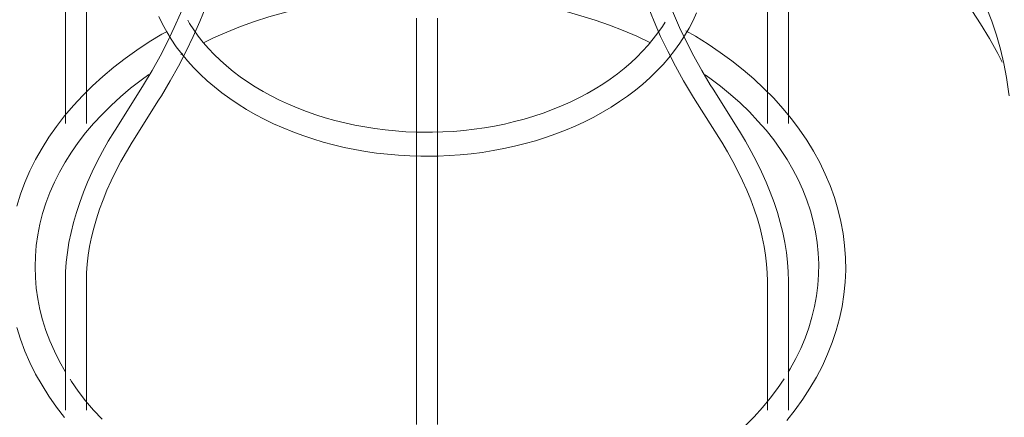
# Model space of a CAD drawing. Header units: millimetres. Extents: x 5734 to 11786, y -2931 to 7544.
# Tile 15 of 41: x 6540 to 6671, y 1538 to 1591. Entities that reach past the tile are written whole.
import ezdxf

# ---------------------------------------------------------------- set-up
doc = ezdxf.new("R2010")
doc.units = ezdxf.units.MM
doc.layers.add('E-LITE-EQPM', color=7, linetype='Continuous', lineweight=20)

# ---------------------------------------------------------------- blocks, each defined once
blk = doc.blocks.new('33710-13 - 33710-13 ALOHA Brown ceiling fan with light-522279-Alzado_PDF')
at = {"layer": 'E-LITE-EQPM'}
for p, q in [((6641.3, 1632.73), (6668.12, 1590.6)), ((6545.77, 1594.5), (6545.77, 1577.24)), ((6548.57, 1577.24), (6548.57, 1594.5)), ((6639.65, 1594.5), (6639.65, 1577.24)), ((6642.45, 1577.24), (6642.45, 1594.5)), ((6561.19, 1586.48), (6561.42, 1586.61)), ((6555.85, 1581.85), (6552.41, 1576.37)), ((6635.81, 1576.37), (6632.37, 1581.85)), ((6554.78, 1574.88), (6558.22, 1580.36)), ((6630, 1580.36), (6633.44, 1574.88)), ((6592.71, 1565.97), (6592.71, 1559.09)), ((6595.51, 1559.09), (6595.51, 1565.97)), ((6545.77, 1556.17), (6545.77, 1538.92)), ((6548.57, 1538.92), (6548.57, 1556.17)), ((6639.65, 1556.17), (6639.65, 1538.92)), ((6642.45, 1538.92), (6642.45, 1556.17))]:
    blk.add_line(p, q, dxfattribs=at)
at = {"layer": 'E-LITE-EQPM', "flags": 128}
for points in [[(6558.26, 1591.58), (6558.76, 1590.54), (6559.32, 1589.52), (6559.93, 1588.52), (6560.6, 1587.53), (6561.33, 1586.57), (6562.1, 1585.64), (6562.93, 1584.72), (6563.8, 1583.84), (6564.72, 1582.98), (6565.69, 1582.15), (6566.7, 1581.35), (6567.76, 1580.58), (6568.85, 1579.84), (6569.98, 1579.14), (6571.15, 1578.46), (6572.36, 1577.83), (6573.6, 1577.23), (6574.87, 1576.66), (6576.17, 1576.13), (6577.5, 1575.64), (6578.85, 1575.19), (6580.23, 1574.78), (6581.62, 1574.4), (6583.04, 1574.07), (6584.47, 1573.78), (6585.92, 1573.52), (6587.38, 1573.31), (6588.85, 1573.14), (6590.33, 1573.02), (6591.82, 1572.93), (6593.31, 1572.89), (6594.11, 1572.88)], [(6594.11, 1572.88), (6595.6, 1572.9), (6597.09, 1572.96), (6598.57, 1573.07), (6600.04, 1573.22), (6601.51, 1573.4), (6602.96, 1573.63), (6604.41, 1573.91), (6605.83, 1574.22), (6607.24, 1574.57), (6608.63, 1574.96), (6609.99, 1575.39), (6611.33, 1575.86), (6612.65, 1576.37), (6613.94, 1576.92), (6615.19, 1577.5), (6616.42, 1578.12), (6617.61, 1578.77), (6618.76, 1579.46), (6619.88, 1580.18), (6620.95, 1580.93), (6621.99, 1581.71), (6622.98, 1582.53), (6623.92, 1583.37), (6624.82, 1584.24), (6625.68, 1585.14), (6626.48, 1586.06), (6627.23, 1587.01), (6627.93, 1587.98), (6628.57, 1588.98), (6629.16, 1589.99), (6629.7, 1591.02), (6630.17, 1592.07)], [(6564.49, 1603.12), (6564.14, 1601.31), (6563.7, 1599.48), (6563.18, 1597.63), (6562.59, 1595.76), (6561.91, 1593.87), (6561.15, 1591.98), (6560.32, 1590.08), (6559.41, 1588.17), (6558.42, 1586.26), (6557.36, 1584.35), (6556.22, 1582.45), (6555.85, 1581.85)], [(6567.25, 1602.64), (6566.87, 1600.72), (6566.41, 1598.78), (6565.87, 1596.83), (6565.24, 1594.86), (6564.53, 1592.88), (6563.73, 1590.9), (6562.86, 1588.91), (6561.91, 1586.92), (6560.89, 1584.94), (6559.78, 1582.96), (6558.61, 1580.98), (6558.22, 1580.36)], [(6620.97, 1602.64), (6621.34, 1600.72), (6621.81, 1598.78), (6622.35, 1596.83), (6622.98, 1594.86), (6623.69, 1592.88), (6624.48, 1590.9), (6625.36, 1588.91), (6626.31, 1586.92), (6627.33, 1584.94), (6628.43, 1582.96), (6629.61, 1580.98), (6630, 1580.36)], [(6623.73, 1603.12), (6624.08, 1601.31), (6624.52, 1599.48), (6625.03, 1597.63), (6625.63, 1595.76), (6626.31, 1593.87), (6627.07, 1591.98), (6627.9, 1590.08), (6628.81, 1588.17), (6629.8, 1586.26), (6630.86, 1584.35), (6631.99, 1582.45), (6632.37, 1581.85)], [(6664, 1602.12), (6665.14, 1600.29), (6666.21, 1598.45), (6667.19, 1596.6), (6668.09, 1594.73), (6668.9, 1592.85), (6669.63, 1590.96), (6670.26, 1589.08), (6670.81, 1587.19), (6671.26, 1585.3), (6671.63, 1583.42), (6671.9, 1581.55), (6671.97, 1580.96)], [(6564.32, 1588.11), (6565.56, 1588.71), (6567.36, 1589.49), (6569.2, 1590.21), (6571.07, 1590.89), (6572.99, 1591.51), (6574.94, 1592.08), (6576.93, 1592.59), (6578.94, 1593.05), (6580.97, 1593.45), (6582.41, 1593.69)], [(6605.8, 1593.69), (6606.69, 1593.55), (6608.73, 1593.17), (6610.75, 1592.72), (6612.74, 1592.23), (6614.7, 1591.67), (6616.63, 1591.06), (6618.52, 1590.4), (6620.36, 1589.69), (6622.17, 1588.92), (6623.92, 1588.11)], [(6594.11, 1576.08), (6592.71, 1576.1), (6591.31, 1576.16), (6589.92, 1576.26), (6588.54, 1576.4), (6587.16, 1576.57), (6585.8, 1576.79), (6584.45, 1577.04), (6583.12, 1577.33), (6581.8, 1577.66), (6580.51, 1578.03), (6579.24, 1578.43), (6577.99, 1578.87), (6576.77, 1579.34), (6575.58, 1579.84), (6574.42, 1580.38), (6573.29, 1580.95), (6572.2, 1581.55), (6571.14, 1582.18), (6570.13, 1582.83), (6569.15, 1583.52), (6568.21, 1584.23), (6567.32, 1584.96), (6566.47, 1585.72), (6565.67, 1586.49), (6564.91, 1587.29), (6564.2, 1588.11), (6563.54, 1588.94), (6562.93, 1589.79), (6562.37, 1590.65), (6562.13, 1591.06)], [(6592.71, 1565.97), (6592.71, 1568.38), (6592.71, 1570.78), (6592.71, 1573.14), (6592.71, 1575.48), (6592.71, 1577.79), (6592.71, 1580.06), (6592.71, 1582.28), (6592.71, 1584.47), (6592.71, 1586.6), (6592.71, 1588.69), (6592.71, 1590.72), (6592.71, 1591.35)], [(6625.95, 1590.83), (6625.6, 1590.25), (6625.01, 1589.4), (6624.38, 1588.56), (6623.7, 1587.73), (6622.96, 1586.92), (6622.19, 1586.13), (6621.36, 1585.36), (6620.49, 1584.62), (6619.58, 1583.9), (6618.62, 1583.2), (6617.63, 1582.53), (6616.59, 1581.88), (6615.52, 1581.27), (6614.41, 1580.68), (6613.27, 1580.13), (6612.1, 1579.61), (6610.89, 1579.12), (6609.66, 1578.66), (6608.4, 1578.24), (6607.12, 1577.85), (6605.81, 1577.51), (6604.49, 1577.19), (6603.15, 1576.92), (6601.79, 1576.68), (6600.42, 1576.49), (6599.04, 1576.33), (6597.66, 1576.21), (6596.26, 1576.13), (6594.86, 1576.09), (6594.11, 1576.08)], [(6595.51, 1591.35), (6595.51, 1589.34), (6595.51, 1587.27), (6595.51, 1585.15), (6595.51, 1582.98), (6595.51, 1580.77), (6595.51, 1578.51), (6595.51, 1576.22), (6595.51, 1573.89), (6595.51, 1571.53), (6595.51, 1569.15), (6595.51, 1566.74), (6595.51, 1565.97)], [(6668.12, 1590.6), (6669.32, 1588.63), (6670.45, 1586.61), (6671.04, 1585.48)], [(6559.27, 1589.53), (6558.67, 1589.19), (6556.97, 1588.16), (6555.33, 1587.07), (6553.75, 1585.95), (6552.23, 1584.77), (6550.78, 1583.55), (6549.4, 1582.29), (6548.08, 1580.99), (6546.84, 1579.65), (6545.67, 1578.27), (6544.58, 1576.86), (6543.57, 1575.42), (6542.64, 1573.95), (6541.79, 1572.45), (6541.03, 1570.92), (6540.35, 1569.37), (6539.76, 1567.8), (6539.26, 1566.21)], [(6539.26, 1549.99), (6539.76, 1548.4), (6540.35, 1546.83), (6541.03, 1545.28), (6541.79, 1543.75), (6542.64, 1542.25), (6543.57, 1540.78), (6544.58, 1539.33), (6545.67, 1537.92)], [(6642.24, 1537.55), (6643.35, 1538.95), (6644.38, 1540.38), (6645.33, 1541.85), (6646.2, 1543.34), (6646.99, 1544.86), (6647.69, 1546.41), (6648.31, 1547.97), (6648.83, 1549.56), (6649.27, 1551.16), (6649.62, 1552.77), (6649.87, 1554.39), (6650.03, 1556.02), (6650.11, 1557.66), (6650.08, 1559.29), (6649.97, 1560.92), (6649.76, 1562.55), (6649.47, 1564.17), (6649.08, 1565.78), (6648.6, 1567.37), (6648.03, 1568.95), (6647.38, 1570.5), (6646.64, 1572.03), (6645.81, 1573.54), (6644.9, 1575.02), (6643.91, 1576.48), (6642.85, 1577.9), (6641.7, 1579.28), (6640.48, 1580.63), (6639.18, 1581.94), (6637.82, 1583.22), (6636.39, 1584.45), (6634.89, 1585.63), (6633.32, 1586.77), (6631.7, 1587.87), (6630.01, 1588.92), (6628.73, 1589.65)], [(6545.73, 1544.09), (6544.97, 1545.44), (6544.29, 1546.8), (6543.69, 1548.18), (6543.16, 1549.57), (6542.72, 1550.98), (6542.36, 1552.39), (6542.07, 1553.81), (6541.87, 1555.23), (6541.75, 1556.66), (6541.71, 1558.09), (6541.75, 1559.53), (6541.87, 1560.95), (6542.07, 1562.38), (6542.36, 1563.8), (6542.72, 1565.21), (6543.16, 1566.62), (6543.69, 1568.01), (6544.29, 1569.39), (6544.97, 1570.75), (6545.73, 1572.1), (6546.57, 1573.42), (6547.48, 1574.73), (6548.47, 1576.01), (6549.53, 1577.26), (6550.67, 1578.48), (6551.87, 1579.68), (6553.15, 1580.84), (6554.49, 1581.97), (6555.89, 1583.05), (6556.93, 1583.79)], [(6631.3, 1583.78), (6631.93, 1583.34), (6633.35, 1582.27), (6634.71, 1581.15), (6636.01, 1580), (6637.23, 1578.81), (6638.38, 1577.59), (6639.47, 1576.35), (6640.48, 1575.08), (6641.41, 1573.78), (6642.27, 1572.46), (6643.05, 1571.12), (6643.75, 1569.76), (6644.38, 1568.38), (6644.92, 1567), (6645.39, 1565.6), (6645.77, 1564.19)], [(6545.77, 1556.17), (6545.8, 1557.44), (6545.89, 1558.72), (6546.04, 1560.02), (6546.25, 1561.33), (6546.52, 1562.66), (6546.85, 1564), (6547.24, 1565.35), (6547.69, 1566.71), (6548.19, 1568.07), (6548.74, 1569.43), (6549.35, 1570.8), (6550.02, 1572.16), (6550.73, 1573.52), (6551.5, 1574.88), (6552.32, 1576.23), (6552.41, 1576.37)], [(6642.45, 1556.17), (6642.42, 1557.44), (6642.33, 1558.72), (6642.18, 1560.02), (6641.96, 1561.33), (6641.69, 1562.66), (6641.36, 1564), (6640.98, 1565.35), (6640.53, 1566.71), (6640.03, 1568.07), (6639.47, 1569.43), (6638.86, 1570.8), (6638.2, 1572.16), (6637.48, 1573.52), (6636.72, 1574.88), (6635.9, 1576.23), (6635.81, 1576.37)], [(6548.57, 1556.17), (6548.59, 1557.3), (6548.68, 1558.46), (6548.81, 1559.63), (6549.01, 1560.83), (6549.26, 1562.05), (6549.56, 1563.28), (6549.92, 1564.53), (6550.33, 1565.78), (6550.8, 1567.05), (6551.32, 1568.33), (6551.89, 1569.61), (6552.52, 1570.9), (6553.19, 1572.18), (6553.92, 1573.47), (6554.69, 1574.75), (6554.78, 1574.88)], [(6639.65, 1556.17), (6639.62, 1557.3), (6639.54, 1558.46), (6639.4, 1559.63), (6639.21, 1560.83), (6638.96, 1562.05), (6638.66, 1563.28), (6638.3, 1564.53), (6637.89, 1565.78), (6637.42, 1567.05), (6636.9, 1568.33), (6636.33, 1569.61), (6635.7, 1570.9), (6635.03, 1572.18), (6634.3, 1573.47), (6633.53, 1574.75), (6633.44, 1574.88)], [(6645.77, 1564.19), (6646.08, 1562.77), (6646.3, 1561.34), (6646.44, 1559.91), (6646.51, 1558.48), (6646.49, 1557.05), (6646.39, 1555.62), (6646.21, 1554.2), (6645.95, 1552.78), (6645.6, 1551.36), (6645.18, 1549.95), (6644.68, 1548.56), (6644.1, 1547.18), (6643.44, 1545.81), (6642.7, 1544.46), (6642.4, 1543.98)], [(6592.71, 1559.09), (6592.71, 1557.44), (6592.71, 1555.82), (6592.71, 1554.21), (6592.71, 1552.62), (6592.71, 1551.05), (6592.71, 1549.51), (6592.71, 1547.99), (6592.71, 1546.51), (6592.71, 1545.05), (6592.71, 1543.63), (6592.71, 1542.25), (6592.71, 1540.91), (6592.71, 1539.61), (6592.71, 1538.35), (6592.71, 1537.14), (6592.71, 1537.01)], [(6595.51, 1537.01), (6595.51, 1538.22), (6595.51, 1539.47), (6595.51, 1540.77), (6595.51, 1542.11), (6595.51, 1543.49), (6595.51, 1544.9), (6595.51, 1546.35), (6595.51, 1547.83), (6595.51, 1549.34), (6595.51, 1550.88), (6595.51, 1552.45), (6595.51, 1554.04), (6595.51, 1555.65), (6595.51, 1557.27), (6595.51, 1558.91), (6595.51, 1559.09)], [(6641.88, 1543.13), (6640.99, 1541.82), (6640.02, 1540.53), (6638.98, 1539.27), (6637.86, 1538.04), (6636.68, 1536.83)], [(6550.67, 1537.71), (6549.54, 1538.93), (6548.47, 1540.18), (6547.49, 1541.46), (6546.57, 1542.77), (6546.39, 1543.05)]]:
    blk.add_lwpolyline(points, dxfattribs=at)

msp = doc.modelspace()

# ---------------------------------------------------------------- block references
at = {"layer": 'E-LITE-EQPM'}
msp.add_blockref('33710-13 - 33710-13 ALOHA Brown ceiling fan with light-522279-Alzado_PDF', (0, 0), dxfattribs=at)

doc.saveas('drawing.dxf')
